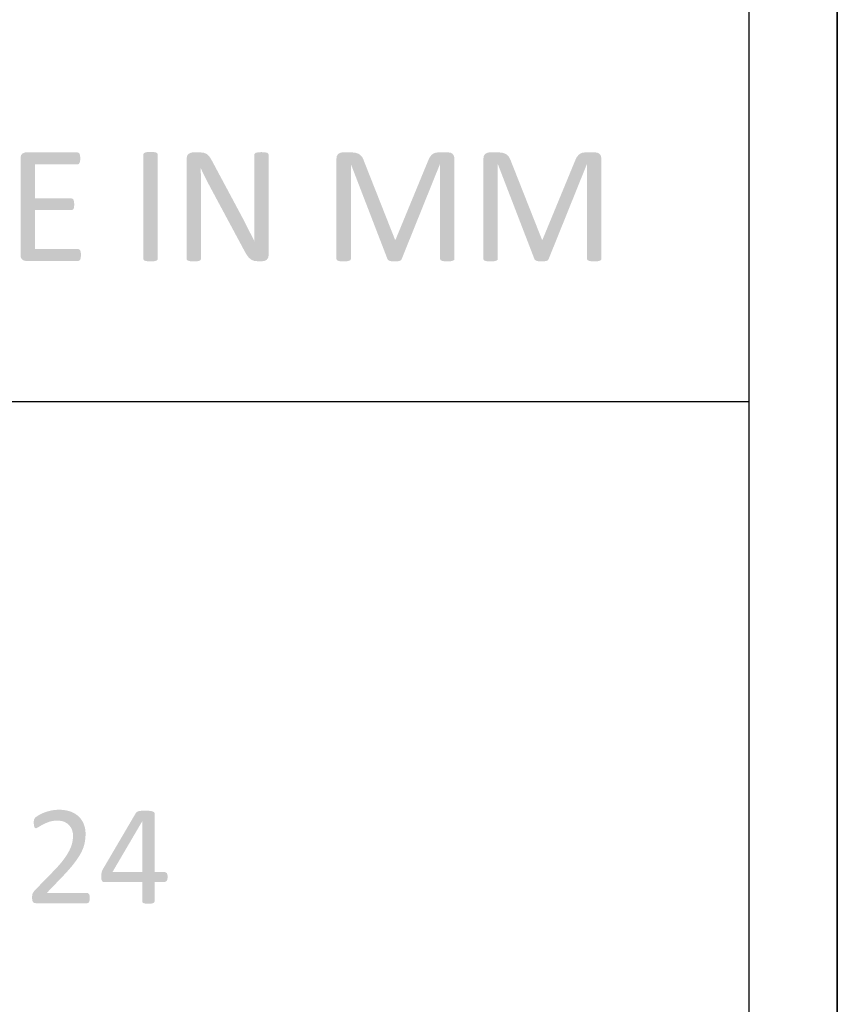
# Model space of a CAD drawing. Header units: millimetres. Extents: x 502444 to 745500, y -417645 to -375189.
# Tile 188 of 208: x 744089 to 745500, y -412466 to -410766. Entities that reach past the tile are written whole.
import ezdxf

# ---------------------------------------------------------------- set-up
doc = ezdxf.new("R2010")
doc.units = ezdxf.units.MM
doc.layers.add('PDF2_Geometry', color=7, linetype='Continuous')
doc.layers.add('PDF2_Solid Fills', color=7, linetype='Continuous')

msp = doc.modelspace()

# ---------------------------------------------------------------- hatches: boundary and pattern name
at = {"layer": 'PDF2_Solid Fills', "lineweight": 25, "transparency": 33554559}
for points in [[(744188.60675, -410995.17961), (744099.68254, -410995.17961), (744097.87604, -410995.34498), (744093.4547, -410997.35155), (744091.30096, -411000.18658), (744090.41357, -411005.31616), (744090.41357, -411172.42613), (744091.0397, -411176.83598), (744093.4547, -411180.24607), (744095.13564, -411181.37526), (744099.68254, -411182.56269), (744189.62095, -411182.56269), (744191.79334, -411181.98353), (744193.38625, -411180.10117), (744194.39999, -411176.77024), (744194.68957, -411172.28146), (744194.39999, -411167.35797), (744193.38625, -411164.17216), (744191.79334, -411162.43448), (744189.62095, -411161.85509), (744115.32378, -411161.85509), (744115.32378, -411094.80838), (744178.17948, -411094.80838), (744180.35199, -411094.22877), (744181.94489, -411092.63621), (744182.81396, -411089.59509), (744183.10354, -411085.10585), (744182.81396, -411080.32726), (744181.94489, -411077.14146), (744180.35199, -411075.25887), (744178.17948, -411074.67972), (744115.32378, -411074.67972), (744115.32378, -411015.8872), (744188.60675, -411015.8872), (744190.77926, -411015.30782), (744192.22748, -411013.42522), (744193.24123, -411010.23988), (744193.53126, -411005.75019), (744193.24123, -411000.82692), (744192.22748, -410997.64113), (744190.77926, -410995.75876)], [(744327.20738, -411178.79773), (744326.62823, -411180.82522), (744324.60073, -411182.12866), (744320.8351, -411182.99739), (744315.98781, -411183.41845), (744314.75228, -411183.43187), (744309.60461, -411183.12227), (744308.81447, -411182.99739), (744304.90382, -411182.12866), (744302.87633, -411180.82522), (744302.29717, -411178.79773), (744302.29717, -410998.94456), (744303.02123, -410996.91707), (744305.19374, -410995.46918), (744309.10405, -410994.60023), (744314.75228, -410994.31042), (744319.94726, -410994.50855), (744320.8351, -410994.60023), (744324.60073, -410995.46918), (744326.62823, -410996.91707), (744327.20738, -410998.94456)], [(744399.76618, -410995.17961), (744387.45609, -410995.17961), (744384.73536, -410995.49808), (744380.35952, -410997.64113), (744377.92997, -411000.76915), (744377.02836, -411005.89532), (744377.02836, -411178.79773), (744377.60752, -411180.68032), (744379.63535, -411182.12866), (744383.40076, -411182.99739), (744384.19681, -411183.12819), (744389.3389, -411183.43187), (744390.6751, -411183.41708), (744395.42139, -411182.99739), (744399.33204, -411182.12866), (744401.35953, -411180.68032), (744401.93868, -411178.79773), (744401.93868, -411065.70147), (744401.93789, -411064.09185), (744401.92526, -411059.12332), (744401.89694, -411054.13932), (744401.85338, -411049.14008), (744401.79412, -411044.12492), (744401.77501, -411042.7653), (744401.69529, -411037.71192), (744401.59918, -411032.70631), (744401.48737, -411027.74825), (744401.35953, -411022.83795), (744401.64911, -411022.83795), (744421.20112, -411010.38433), (744419.22663, -411006.77747), (744416.7112, -411002.85397), (744415.69643, -411001.57396), (744412.22174, -410998.22028), (744411.58662, -410997.80696), (744407.00776, -410995.90321), (744405.02167, -410995.5165)], [(744506.50471, -410994.7449), (744505.00041, -410994.7565), (744500.27733, -410995.03448), (744496.3669, -410995.90321), (744494.33907, -410997.49622), (744493.75992, -410999.37859), (744493.75992, -411101.03508), (744493.76367, -411104.71064), (744493.77971, -411109.61365), (744493.80871, -411114.59378), (744493.85011, -411119.65057), (744493.90459, -411124.78357), (744493.91232, -411128.86198), (744493.9452, -411133.94812), (744494.00297, -411138.94645), (744494.086, -411143.85629), (744494.19451, -411148.67764), (744494.04949, -411148.67764), (744476.3803, -411164.31661), (744476.8183, -411165.16237), (744479.41301, -411169.80606), (744481.88397, -411173.58444), (744483.73585, -411175.95519), (744487.09794, -411179.23244), (744488.30845, -411180.14689), (744492.74617, -411182.12866), (744494.43415, -411182.54403), (744499.55316, -411182.99739), (744507.80837, -411182.99739), (744511.57367, -411182.41824), (744515.1944, -411180.53564), (744517.65649, -411177.20494), (744518.67024, -411172.28146), (744518.67024, -410999.37859), (744518.09108, -410997.49622), (744516.06359, -410995.90321), (744512.29784, -410995.03448), (744511.58789, -410994.95895)], [(744661.3262, -410995.17961), (744645.97442, -410995.17961), (744642.87847, -410995.61363), (744638.73295, -410997.78603), (744638.46498, -410998.01646), (744636.27615, -411001.44976), (744635.54675, -411006.47447), (744635.54675, -411178.79773), (744636.1259, -411180.82522), (744638.00878, -411182.12866), (744641.77453, -411182.99739), (744642.84008, -411183.15913), (744647.71233, -411183.43187), (744649.47368, -411183.40571), (744653.94005, -411182.99739), (744657.70541, -411182.12866), (744659.87786, -411180.82522), (744660.45707, -411178.79773), (744660.45707, -411015.59762), (744660.60203, -411015.59762), (744683.19528, -411010.38433), (744682.1767, -411007.6437), (744680.1537, -411003.57825), (744679.01399, -411001.99979), (744675.66418, -410998.79943), (744674.02135, -410997.76123), (744669.58141, -410996.04834), (744666.25731, -410995.45895)], [(744828.60245, -410995.17961), (744812.52655, -410995.17961), (744810.54046, -410995.23716), (744806.00959, -410995.90321), (744805.04282, -410996.2401), (744800.94058, -410998.50986), (744799.76282, -410999.62654), (744796.74024, -411003.43357), (744795.20102, -411006.23585), (744793.26452, -411010.81904), (744814.40943, -411015.59762), (744814.40943, -411178.79773), (744814.98858, -411180.82522), (744817.01647, -411182.12866), (744820.92678, -411182.99739), (744821.88235, -411183.14525), (744826.71997, -411183.43187), (744828.35126, -411183.40958), (744832.80273, -411182.99739), (744836.56809, -411182.12866), (744838.74054, -411180.82522), (744839.31975, -411178.79773), (744839.31975, -411006.47447), (744838.45096, -411001.26163), (744836.13355, -410997.78603), (744832.80273, -410995.75876)], [(744914.92012, -410995.17961), (744899.56834, -410995.17961), (744896.4724, -410995.61363), (744892.32687, -410997.78603), (744892.05891, -410998.01646), (744889.87042, -411001.44976), (744889.14068, -411006.47447), (744889.14068, -411178.79773), (744889.72023, -411180.82522), (744891.60271, -411182.12866), (744895.36845, -411182.99739), (744896.43401, -411183.15913), (744901.30626, -411183.43187), (744903.0676, -411183.40571), (744907.53398, -411182.99739), (744911.29939, -411182.12866), (744913.47178, -411180.82522), (744914.051, -411178.79773), (744914.051, -411015.59762), (744914.19596, -411015.59762), (744936.78921, -411010.38433), (744935.77063, -411007.6437), (744933.74763, -411003.57825), (744932.60792, -411001.99979), (744929.2581, -410998.79943), (744927.61527, -410997.76123), (744923.17534, -410996.04834), (744919.85123, -410995.45895)], [(745082.19677, -410995.17961), (745066.12088, -410995.17961), (745064.13439, -410995.23716), (745059.60352, -410995.90321), (745058.63712, -410996.2401), (745054.53447, -410998.50986), (745053.35675, -410999.62654), (745050.33456, -411003.43357), (745048.79494, -411006.23585), (745046.85842, -411010.81904), (745068.00336, -411015.59762), (745068.00336, -411178.79773), (745068.58291, -411180.82522), (745070.61037, -411182.12866), (745074.52071, -411182.99739), (745075.47631, -411183.14525), (745080.3139, -411183.43187), (745081.94519, -411183.40958), (745086.39669, -411182.99739), (745090.16204, -411182.12866), (745092.33449, -411180.82522), (745092.91402, -411178.79773), (745092.91402, -411006.47447), (745092.04489, -411001.26163), (745089.72785, -410997.78603), (745086.39669, -410995.75876)], [(744421.20112, -411010.38433), (744401.64911, -411022.83795), (744403.50508, -411026.83106), (744405.63994, -411031.28368), (744407.86944, -411035.79339), (744410.1939, -411040.35997), (744412.3026, -411044.59694), (744414.59283, -411049.09004), (744416.88306, -411053.47009), (744419.17328, -411057.73708), (744476.3803, -411164.31661), (744494.04949, -411148.67764), (744493.93962, -411148.45289), (744491.73845, -411143.9905), (744489.506, -411139.52788), (744487.24262, -411135.06548), (744487.09874, -411134.78932), (744484.82932, -411130.40564), (744482.56002, -411125.96053), (744480.29073, -411121.45309), (744479.86921, -411120.6112), (744477.65269, -411116.21819), (744475.37963, -411111.76876), (744473.0496, -411107.26201), (744472.31235, -411105.8744), (744470.00347, -411101.54031), (744467.64249, -411097.12773), (744465.22886, -411092.63621)], [(744683.19528, -411010.38433), (744660.60203, -411015.59762), (744723.7469, -411179.52201), (744736.78156, -411146.07099)], [(744793.26452, -411010.81904), (744737.50573, -411146.07099), (744736.78156, -411146.07099), (744723.7469, -411179.52201), (744724.90561, -411181.1148), (744727.07806, -411182.27311), (744730.69879, -411183.14184), (744735.91243, -411183.43187), (744740.9815, -411183.14184), (744744.60224, -411182.41824), (744746.91965, -411181.25993), (744748.07801, -411179.52201), (744814.11985, -411015.59762), (744814.40943, -411015.59762)], [(744936.78921, -411010.38433), (744914.19596, -411015.59762), (744977.34117, -411179.52201), (744990.37549, -411146.07099)], [(745046.85842, -411010.81904), (744991.09965, -411146.07099), (744990.37549, -411146.07099), (744977.34117, -411179.52201), (744978.49954, -411181.1148), (744980.67199, -411182.27311), (744984.29272, -411183.14184), (744989.50676, -411183.43187), (744994.57543, -411183.14184), (744998.19617, -411182.41824), (745000.51363, -411181.25993), (745001.67234, -411179.52201), (745067.71378, -411015.59762), (745068.00336, -411015.59762)], [(744156.66515, -412129.78749), (744155.59703, -412129.79523), (744151.22233, -412130.00337), (744146.98809, -412130.49222), (744142.89477, -412131.26268), (744138.79668, -412132.26289), (744134.678, -412133.47374), (744130.84549, -412134.82791), (744129.19299, -412135.50738), (744125.11787, -412137.38042), (744121.74725, -412139.25368), (744119.67619, -412140.52891), (744116.5832, -412142.69539), (744114.61611, -412144.9085), (744113.87817, -412146.75265), (744153.96011, -412148.47373), (744157.62339, -412148.64457), (744161.83602, -412149.33723), (744165.64089, -412150.56355), (744167.30567, -412151.31514), (744170.99055, -412153.51255), (744174.12449, -412156.21883), (744174.94523, -412157.14352), (744177.39753, -412160.58865), (744179.28831, -412164.45528), (744179.82049, -412166.08856), (744180.71231, -412170.22726), (744181.00973, -412174.53611), (744180.94229, -412177.18848), (744180.57969, -412181.41225), (744179.90318, -412185.84621), (744179.63453, -412187.06139), (744178.54617, -412190.87957), (744177.03755, -412194.94093), (744175.1081, -412199.24614), (744174.27326, -412200.91331), (744172.38555, -412204.34774), (744170.1945, -412207.93981), (744167.70034, -412211.68952), (744164.90296, -412215.59642), (744164.29844, -412216.40624), (744162.00935, -412219.35615), (744159.49551, -412222.42411), (744156.75762, -412225.61083), (744153.79542, -412228.91582), (744150.60883, -412232.33911), (744147.19794, -412235.88091), (744115.35369, -412268.58148), (744112.89457, -412271.5323), (744111.29643, -412274.3596), (744110.5585, -412277.67916), (744110.3126, -412281.98141), (744110.80452, -412286.53025), (744112.15698, -412289.358), (744114.37009, -412290.71012), (744117.32079, -412291.20192), (744205.23092, -412291.20192), (744207.32142, -412290.58751), (744208.79649, -412288.86642), (744209.65748, -412286.03867), (744209.90339, -412282.10493), (744209.65748, -412278.17073), (744208.67354, -412275.46604), (744207.07541, -412273.74496), (744205.10797, -412273.25338), (744135.88658, -412273.25338), (744161.09137, -412246.94511), (744163.59065, -412244.35825), (744166.90463, -412240.85854), (744170.0372, -412237.46596), (744172.98825, -412234.18098), (744175.75766, -412231.00269), (744178.34576, -412227.93199), (744180.75189, -412224.96821), (744182.97683, -412222.11179), (744184.29062, -412220.38638), (744187.07538, -412216.57298), (744189.60264, -412212.88423), (744191.87273, -412209.32013), (744193.88567, -412205.8807), (744195.64065, -412202.56501), (744195.76143, -412202.31956), (744197.68304, -412198.0917), (744199.24614, -412193.99827), (744200.45074, -412190.0395), (744201.29672, -412186.21495), (744201.68104, -412183.90198), (744202.21879, -412179.65204), (744202.54158, -412175.38277), (744202.64929, -412171.09394), (744202.51804, -412167.48868), (744202.00633, -412163.22873), (744201.10746, -412159.103), (744199.8212, -412155.11216), (744198.64651, -412152.33332), (744196.62277, -412148.60613), (744194.18639, -412145.14735), (744191.33748, -412141.95837), (744191.32372, -412141.94495), (744188.25985, -412139.26733), (744184.84327, -412136.88179), (744181.07422, -412134.78719), (744176.95225, -412132.98376), (744173.8588, -412131.97718), (744169.92346, -412131.01882), (744165.74633, -412130.33458), (744161.32692, -412129.92421)], [(744305.68235, -412131.38574), (744303.1096, -412131.40098), (744299.04279, -412131.50858), (744294.49361, -412132.24628), (744291.41996, -412133.47579), (744289.57592, -412135.19687), (744232.89506, -412231.8241), (744231.41954, -412234.77469), (744230.43605, -412237.72483), (744229.94447, -412241.16722), (744229.82141, -412245.34686), (744230.06708, -412250.14137), (744231.17364, -412252.9689), (744233.01801, -412254.32102), (744235.47714, -412254.68998), (744300.5182, -412254.68998), (744300.5182, -412288.12849), (744301.01023, -412289.72696), (744302.60836, -412290.95602), (744305.80531, -412291.69349), (744306.45305, -412291.76174), (744310.84606, -412291.93917), (744312.01972, -412291.93075), (744316.13317, -412291.69349), (744319.32978, -412290.95602), (744321.17426, -412289.72696), (744321.66584, -412288.12849), (744321.66584, -412254.68998), (744339.61676, -412254.68998), (744343.05938, -412252.35426), (744343.77411, -412250.49078), (744344.28889, -412245.9615), (744344.11442, -412242.93994), (744343.05938, -412239.32307), (744339.61676, -412237.23325), (744321.66584, -412237.23325), (744249.12456, -412237.23325), (744300.2723, -412149.94891), (744300.5182, -412149.94891), (744321.66584, -412135.68845), (744320.68223, -412133.72124), (744317.73164, -412132.49173), (744317.1849, -412132.35547), (744312.8135, -412131.63119), (744310.20617, -412131.47423)], [(744321.66584, -412135.68845), (744300.5182, -412149.94891), (744300.5182, -412237.23325), (744249.12456, -412237.23325), (744321.66584, -412237.23325)], [(744113.87817, -412146.75265), (744113.3866, -412149.08837), (744113.26353, -412152.28464), (744113.50955, -412156.71041), (744114.24714, -412159.66055), (744115.35369, -412161.25902), (744116.95217, -412161.75082), (744117.53917, -412161.68281), (744121.6243, -412159.66055), (744121.90523, -412159.47129), (744125.27335, -412157.37555), (744129.36997, -412155.11216), (744131.87413, -412153.84399), (744135.75363, -412152.15384), (744140.06679, -412150.56355), (744141.20543, -412150.19868), (744145.16373, -412149.24033), (744149.41549, -412148.66527), (744153.96011, -412148.47373)]]:
    msp.add_hatch(color=256, dxfattribs=at).paths.add_polyline_path(points)

# ---------------------------------------------------------------- linework, layer by layer
at = {"layer": 'PDF2_Geometry', "lineweight": 25}
for points in [[(745499.91658, -414165.10251), (745499.91658, -394173.65826), (717301.69377, -394173.65826), (717301.69377, -414165.10251)], [(745499.91658, -414165.10251), (717301.69377, -414165.10251), (717301.69377, -394173.65826), (745499.91658, -394173.65826)], [(717454.49936, -394326.46386), (745347.11098, -394326.46386), (745347.11098, -414012.29691), (717454.49936, -414012.29691)]]:
    msp.add_lwpolyline(points, close=True, dxfattribs=at)
msp.add_lwpolyline([(745347.11098, -411425.78268), (717454.49936, -411425.78268)], dxfattribs=at)

doc.saveas('drawing.dxf')
